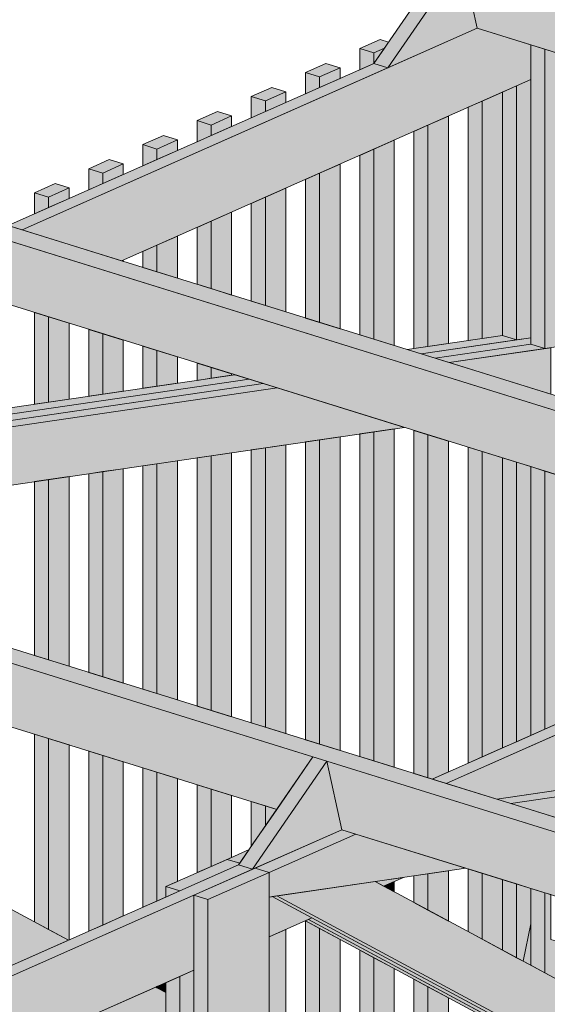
# Model space of a CAD drawing. Header units: millimetres. Extents: x 0 to 1517, y -116 to 725.
# Tile 245 of 256: x 1047 to 1061, y 363 to 389. Entities that reach past the tile are written whole.
import ezdxf

# ---------------------------------------------------------------- set-up
doc = ezdxf.new("R2010")
doc.units = ezdxf.units.MM
doc.layers.add('Ech.1_75', color=7, linetype='Continuous')

msp = doc.modelspace()

# ---------------------------------------------------------------- hatches: boundary and pattern name
at = {"layer": 'Ech.1_75', "linetype": 'Continuous', "lineweight": 5, "true_color": 0xf7d1b3, "transparency": 33554687}
for points in [[(1059.192, 391.049), (1058.814, 391.166), (1056.815, 388.266), (1057.193, 388.149), (1059.192, 391.049)], [(1057.193, 388.149), (1059.591, 389.212), (1059.192, 391.049), (1057.193, 388.149)], [(1053.179, 366.741), (1053.556, 366.624), (1055.555, 369.523), (1055.178, 369.641), (1053.179, 366.741)], [(1053.556, 366.624), (1055.955, 367.686), (1055.555, 369.523), (1053.556, 366.624)], [(1060.824, 364.155), (1061.029, 364.044), (1061.029, 365.159), (1060.824, 364.155)]]:
    msp.add_hatch(color=254, dxfattribs=at).paths.add_polyline_path(points)
at = {"layer": 'Ech.1_75', "linetype": 'Continuous', "lineweight": 5, "true_color": 0xe0d1b3, "transparency": 33554687}
for points in [[(1085.242, 382.958), (1059.192, 391.049), (1059.591, 389.212), (1084.27, 381.547), (1085.242, 382.958)], [(1084.146, 372.373), (1035.065, 387.616), (1034.532, 387.38), (1083.613, 372.137), (1084.146, 372.373)], [(1070.21, 376.299), (1044.16, 384.39), (1044.559, 382.553), (1069.237, 374.889), (1070.21, 376.299)], [(1069.114, 365.714), (1020.033, 380.957), (1019.5, 380.721), (1068.581, 365.478), (1069.114, 365.714)], [(1055.178, 369.641), (1029.127, 377.731), (1029.527, 375.894), (1054.205, 368.23), (1055.178, 369.641)], [(1055.955, 367.686), (1068.98, 363.641), (1068.581, 365.478), (1055.555, 369.523), (1055.955, 367.686)]]:
    msp.add_hatch(color=254, dxfattribs=at).paths.add_polyline_path(points)
at = {"layer": 'Ech.1_75', "linetype": 'Continuous', "lineweight": 5, "true_color": 0xd4c4b3, "transparency": 33554687}
for points in [[(1061.029, 388.765), (1059.591, 389.212), (1047.365, 383.796), (1050.038, 382.966), (1061.029, 387.835), (1061.029, 388.765)], [(1046.988, 383.913), (1047.365, 383.796), (1057.193, 388.149), (1056.815, 388.266), (1046.988, 383.913)], [(1058.086, 380.466), (1060.652, 380.843), (1060.274, 380.96), (1057.708, 380.584), (1058.086, 380.466)], [(1058.464, 380.349), (1061.029, 380.725), (1061.029, 380.898), (1058.086, 380.466), (1058.464, 380.349)], [(1058.841, 380.232), (1061.407, 380.608), (1061.029, 380.725), (1058.464, 380.349), (1058.841, 380.232)], [(1061.572, 380.632), (1058.841, 380.232), (1061.572, 379.384), (1061.572, 380.632)], [(1053.461, 379.788), (1037.622, 377.466), (1037.039, 377.208), (1053.839, 379.671), (1053.461, 379.788)], [(1037.622, 377.466), (1053.461, 379.788), (1053.084, 379.906), (1038.204, 377.724), (1037.622, 377.466)], [(1034.066, 376.599), (1054.216, 379.554), (1053.839, 379.671), (1033.688, 376.716), (1034.066, 376.599)], [(1054.216, 379.554), (1034.066, 376.599), (1037.485, 375.537), (1057.635, 378.492), (1054.216, 379.554)], [(1060.116, 368.509), (1063.467, 369), (1073.66, 373.515), (1070.987, 374.345), (1058.761, 368.929), (1060.116, 368.509)], [(1058.384, 369.047), (1058.761, 368.929), (1068.589, 373.283), (1068.211, 373.4), (1058.384, 369.047)], [(1080.644, 371.346), (1060.494, 368.391), (1063.913, 367.329), (1088, 370.861), (1088, 372.425), (1084.254, 371.875), (1084.546, 370.536), (1084.013, 370.3), (1080.644, 371.346)], [(1080.267, 371.463), (1060.116, 368.509), (1060.494, 368.391), (1080.644, 371.346), (1080.267, 371.463)], [(1053.628, 366.655), (1054.006, 366.538), (1056.333, 367.569), (1055.955, 367.686), (1053.628, 366.655)], [(1054.006, 365.877), (1059.288, 366.651), (1056.333, 367.569), (1054.006, 366.538), (1054.006, 365.877)], [(1052.873, 366.89), (1053.21, 366.785), (1053.461, 367.151), (1052.873, 366.89)], [(1043.352, 362.388), (1043.729, 362.271), (1053.556, 366.624), (1053.179, 366.741), (1043.352, 362.388)], [(1057.61, 366.405), (1056.847, 366.293), (1057.077, 366.169), (1057.61, 366.405)], [(1043.729, 362.271), (1046.402, 361.44), (1051.98, 363.911), (1051.98, 365.925), (1043.729, 362.271)], [(1054.084, 365.888), (1054.006, 365.877), (1054.006, 364.809), (1055.149, 365.315), (1054.084, 365.888)]]:
    msp.add_hatch(color=9, dxfattribs=at).paths.add_polyline_path(points)
at = {"layer": 'Ech.1_75', "linetype": 'Continuous', "lineweight": 5, "true_color": 0xeaddd7, "transparency": 33554687}
for points in [[(1056.435, 388.667), (1056.813, 388.55), (1057.098, 388.676), (1057.211, 388.84), (1056.985, 388.911), (1056.435, 388.667)], [(1056.813, 388.55), (1056.435, 388.667), (1056.435, 388.098), (1056.813, 388.265), (1056.813, 388.55)], [(1056.813, 388.265), (1056.815, 388.266), (1057.098, 388.676), (1056.813, 388.55), (1056.813, 388.265)], [(1055.906, 388.148), (1055.529, 388.266), (1054.979, 388.022), (1055.357, 387.905), (1055.906, 388.148)], [(1055.357, 387.905), (1054.979, 388.022), (1054.979, 387.453), (1055.357, 387.62), (1055.357, 387.905)], [(1055.357, 387.62), (1055.906, 387.864), (1055.906, 388.148), (1055.357, 387.905), (1055.357, 387.62)], [(1054.45, 387.503), (1054.073, 387.621), (1053.523, 387.377), (1053.901, 387.26), (1054.45, 387.503)], [(1053.901, 386.975), (1054.45, 387.219), (1054.45, 387.503), (1053.901, 387.26), (1053.901, 386.975)], [(1059.725, 380.879), (1060.274, 380.96), (1060.274, 387.5), (1059.725, 387.257), (1059.725, 380.879)], [(1053.901, 387.26), (1053.523, 387.377), (1053.523, 386.808), (1053.901, 386.975), (1053.901, 387.26)], [(1059.347, 380.824), (1059.725, 380.879), (1059.725, 387.257), (1059.347, 387.09), (1059.347, 380.824)], [(1052.994, 386.858), (1052.616, 386.976), (1052.067, 386.732), (1052.445, 386.615), (1052.994, 386.858)], [(1052.445, 386.615), (1052.067, 386.732), (1052.067, 386.163), (1052.445, 386.33), (1052.445, 386.615)], [(1052.445, 386.33), (1052.994, 386.574), (1052.994, 386.858), (1052.445, 386.615), (1052.445, 386.33)], [(1058.269, 380.666), (1058.818, 380.746), (1058.818, 386.855), (1058.269, 386.612), (1058.269, 380.666)], [(1057.891, 380.61), (1058.269, 380.666), (1058.269, 386.612), (1057.891, 386.445), (1057.891, 380.61)], [(1051.538, 386.213), (1051.16, 386.331), (1050.611, 386.087), (1050.988, 385.97), (1051.538, 386.213)], [(1050.988, 385.685), (1051.538, 385.929), (1051.538, 386.213), (1050.988, 385.97), (1050.988, 385.685)], [(1056.813, 380.862), (1057.362, 380.691), (1057.362, 386.21), (1056.813, 385.967), (1056.813, 380.862)], [(1050.988, 385.97), (1050.611, 386.087), (1050.611, 385.518), (1050.988, 385.685), (1050.988, 385.97)], [(1056.435, 380.979), (1056.813, 380.862), (1056.813, 385.967), (1056.435, 385.8), (1056.435, 380.979)], [(1050.082, 385.568), (1049.704, 385.686), (1049.155, 385.442), (1049.532, 385.325), (1050.082, 385.568)], [(1049.532, 385.325), (1049.155, 385.442), (1049.155, 384.873), (1049.532, 385.04), (1049.532, 385.325)], [(1049.532, 385.04), (1050.082, 385.284), (1050.082, 385.568), (1049.532, 385.325), (1049.532, 385.04)], [(1055.357, 381.314), (1055.906, 381.143), (1055.906, 385.565), (1055.357, 385.322), (1055.357, 381.314)], [(1054.979, 381.431), (1055.357, 381.314), (1055.357, 385.322), (1054.979, 385.155), (1054.979, 381.431)], [(1048.626, 384.923), (1048.248, 385.041), (1047.699, 384.797), (1048.076, 384.68), (1048.626, 384.923)], [(1048.076, 384.395), (1048.626, 384.639), (1048.626, 384.923), (1048.076, 384.68), (1048.076, 384.395)], [(1053.901, 381.766), (1054.45, 381.596), (1054.45, 384.92), (1053.901, 384.677), (1053.901, 381.766)], [(1048.076, 384.68), (1047.699, 384.797), (1047.699, 384.228), (1048.076, 384.395), (1048.076, 384.68)], [(1053.523, 381.884), (1053.901, 381.766), (1053.901, 384.677), (1053.523, 384.51), (1053.523, 381.884)], [(1052.067, 382.336), (1052.445, 382.219), (1052.445, 384.032), (1052.067, 383.865), (1052.067, 382.336)], [(1052.445, 382.219), (1052.994, 382.048), (1052.994, 384.275), (1052.445, 384.032), (1052.445, 382.219)], [(1050.988, 382.671), (1051.538, 382.5), (1051.538, 383.63), (1050.988, 383.387), (1050.988, 382.671)], [(1050.611, 382.788), (1050.988, 382.671), (1050.988, 383.387), (1050.611, 383.22), (1050.611, 382.788)], [(1050.038, 382.966), (1050.082, 382.952), (1050.082, 382.985), (1050.038, 382.966)], [(1047.699, 379.116), (1048.076, 379.171), (1048.076, 381.461), (1047.699, 381.578), (1047.699, 379.116)], [(1048.076, 379.171), (1048.626, 379.252), (1048.626, 381.29), (1048.076, 381.461), (1048.076, 379.171)], [(1049.155, 379.329), (1049.532, 379.385), (1049.532, 381.008), (1049.155, 381.126), (1049.155, 379.329)], [(1049.532, 379.385), (1050.082, 379.465), (1050.082, 380.838), (1049.532, 381.008), (1049.532, 379.385)], [(1050.611, 379.543), (1050.988, 379.598), (1050.988, 380.556), (1050.611, 380.674), (1050.611, 379.543)], [(1050.988, 379.598), (1051.538, 379.679), (1051.538, 380.386), (1050.988, 380.556), (1050.988, 379.598)], [(1052.067, 379.756), (1052.445, 379.812), (1052.445, 380.104), (1052.067, 380.221), (1052.067, 379.756)], [(1052.445, 379.812), (1052.994, 379.892), (1052.994, 379.933), (1052.445, 380.104), (1052.445, 379.812)], [(1055.906, 378.238), (1055.357, 378.158), (1055.357, 369.987), (1055.906, 369.816), (1055.906, 378.238)], [(1056.813, 378.371), (1056.435, 378.316), (1056.435, 369.652), (1056.813, 369.534), (1056.813, 378.371)], [(1057.362, 378.452), (1056.813, 378.371), (1056.813, 369.534), (1057.362, 369.364), (1057.362, 378.452)], [(1057.891, 369.2), (1058.269, 369.082), (1058.269, 378.295), (1057.891, 378.412), (1057.891, 369.2)], [(1058.818, 378.125), (1058.269, 378.295), (1058.269, 369.082), (1058.384, 369.047), (1058.818, 369.239), (1058.818, 378.125)], [(1053.901, 377.944), (1053.523, 377.889), (1053.523, 370.556), (1053.901, 370.439), (1053.901, 377.944)], [(1054.45, 378.025), (1053.901, 377.944), (1053.901, 370.439), (1054.45, 370.268), (1054.45, 378.025)], [(1055.357, 378.158), (1054.979, 378.102), (1054.979, 370.104), (1055.357, 369.987), (1055.357, 378.158)], [(1059.725, 377.843), (1059.347, 377.96), (1059.347, 369.473), (1059.725, 369.641), (1059.725, 377.843)], [(1052.445, 377.731), (1052.067, 377.675), (1052.067, 371.008), (1052.445, 370.891), (1052.445, 377.731)], [(1052.994, 377.811), (1052.445, 377.731), (1052.445, 370.891), (1052.994, 370.72), (1052.994, 377.811)], [(1060.274, 377.672), (1059.725, 377.843), (1059.725, 369.641), (1060.274, 369.884), (1060.274, 377.672)], [(1050.988, 377.517), (1050.611, 377.462), (1050.611, 371.461), (1050.988, 371.343), (1050.988, 377.517)], [(1051.538, 377.598), (1050.988, 377.517), (1050.988, 371.343), (1051.538, 371.173), (1051.538, 377.598)], [(1048.626, 377.171), (1048.076, 377.09), (1048.076, 372.248), (1048.626, 372.077), (1048.626, 377.171)], [(1049.532, 377.304), (1049.155, 377.248), (1049.155, 371.913), (1049.532, 371.796), (1049.532, 377.304)], [(1050.082, 377.384), (1049.532, 377.304), (1049.532, 371.796), (1050.082, 371.625), (1050.082, 377.384)], [(1048.076, 377.09), (1047.699, 377.035), (1047.699, 372.365), (1048.076, 372.248), (1048.076, 377.09)], [(1048.076, 370.133), (1047.699, 370.251), (1047.699, 365.209), (1048.076, 365.006), (1048.076, 370.133)], [(1048.626, 369.963), (1048.076, 370.133), (1048.076, 365.006), (1048.612, 364.718), (1048.626, 364.724), (1048.626, 369.963)], [(1049.532, 369.681), (1049.155, 369.798), (1049.155, 364.958), (1049.532, 365.126), (1049.532, 369.681)], [(1050.082, 369.51), (1049.532, 369.681), (1049.532, 365.126), (1050.082, 365.369), (1050.082, 369.51)], [(1050.988, 369.229), (1050.611, 369.346), (1050.611, 365.603), (1050.988, 365.771), (1050.988, 369.229)], [(1051.538, 369.058), (1050.988, 369.229), (1050.988, 365.771), (1051.225, 365.875), (1051.225, 366.16), (1051.538, 366.299), (1051.538, 369.058)], [(1052.445, 368.777), (1052.067, 368.894), (1052.067, 366.533), (1052.445, 366.7), (1052.445, 368.777)], [(1052.994, 368.606), (1052.445, 368.777), (1052.445, 366.7), (1052.994, 366.944), (1052.994, 368.606)], [(1053.901, 368.324), (1053.523, 368.442), (1053.523, 367.24), (1053.901, 367.788), (1053.901, 368.324)], [(1054.205, 368.23), (1053.901, 368.324), (1053.901, 367.788), (1054.205, 368.23)], [(1058.818, 366.582), (1058.269, 366.502), (1058.269, 365.529), (1058.818, 365.233), (1058.818, 366.582)], [(1059.725, 366.516), (1059.347, 366.633), (1059.347, 364.949), (1059.725, 364.746), (1059.725, 366.516)], [(1058.269, 366.502), (1057.891, 366.447), (1057.891, 365.732), (1058.269, 365.529), (1058.269, 366.502)], [(1060.274, 366.345), (1059.725, 366.516), (1059.725, 364.746), (1060.274, 364.45), (1060.274, 366.345)], [(1057.362, 366.296), (1057.077, 366.169), (1057.362, 366.016), (1057.362, 366.296)], [(1054.45, 365.006), (1054.006, 364.809), (1054.006, 361.818), (1054.45, 361.579), (1054.45, 365.006)], [(1055.357, 365.032), (1054.979, 365.235), (1054.979, 361.294), (1055.357, 361.091), (1055.357, 365.032)], [(1055.906, 364.737), (1055.357, 365.032), (1055.357, 361.091), (1055.906, 360.796), (1055.906, 364.737)], [(1056.435, 360.858), (1056.813, 360.913), (1056.813, 364.249), (1056.435, 364.452), (1056.435, 360.858)], [(1056.813, 360.913), (1057.362, 360.994), (1057.362, 363.954), (1056.813, 364.249), (1056.813, 360.913)], [(1057.891, 361.071), (1058.269, 361.127), (1058.269, 363.466), (1057.891, 363.669), (1057.891, 361.071)], [(1050.988, 363.472), (1050.956, 363.458), (1050.988, 363.44), (1050.988, 363.472)], [(1051.225, 363.577), (1050.988, 363.472), (1050.988, 363.44), (1051.225, 363.313), (1051.225, 363.577)], [(1058.269, 361.127), (1058.818, 361.207), (1058.818, 363.171), (1058.269, 363.466), (1058.269, 361.127)]]:
    msp.add_hatch(color=254, dxfattribs=at).paths.add_polyline_path(points)
at = {"layer": 'Ech.1_75', "linetype": 'Continuous', "lineweight": 5, "true_color": 0xe0c8b3, "transparency": 33554687}
for points in [[(1061.407, 388.648), (1061.029, 388.765), (1061.029, 380.725), (1061.407, 380.608), (1061.407, 388.648)], [(1061.407, 380.608), (1063.055, 380.85), (1063.055, 388.136), (1061.407, 388.648), (1061.407, 380.608)], [(1060.652, 380.843), (1061.029, 380.898), (1061.029, 387.835), (1060.652, 387.667), (1060.652, 380.843)], [(1060.274, 380.96), (1060.652, 380.843), (1060.652, 387.667), (1060.274, 387.5), (1060.274, 380.96)], [(1060.652, 377.555), (1060.274, 377.672), (1060.274, 369.884), (1060.652, 370.051), (1060.652, 377.555)], [(1061.029, 377.438), (1060.652, 377.555), (1060.652, 370.051), (1061.029, 370.219), (1061.029, 377.438)], [(1061.407, 377.321), (1061.029, 377.438), (1061.029, 370.219), (1061.407, 370.386), (1061.407, 377.321)], [(1063.055, 376.809), (1061.407, 377.321), (1061.407, 370.386), (1063.055, 371.116), (1063.055, 376.809)], [(1053.21, 366.785), (1052.873, 366.89), (1051.225, 366.16), (1051.602, 366.043), (1053.179, 366.741), (1053.21, 366.785)], [(1054.006, 366.538), (1053.628, 366.655), (1051.98, 365.925), (1052.357, 365.808), (1054.006, 366.538)], [(1052.357, 359.591), (1054.006, 359.079), (1054.006, 366.538), (1052.357, 365.808), (1052.357, 359.591)], [(1060.652, 366.228), (1060.274, 366.345), (1060.274, 364.45), (1060.652, 364.247), (1060.652, 366.228)], [(1051.602, 366.043), (1051.225, 366.16), (1051.225, 365.875), (1051.602, 366.043)], [(1061.029, 366.11), (1060.652, 366.228), (1060.652, 364.247), (1060.824, 364.155), (1061.029, 365.159), (1061.029, 366.11)], [(1061.407, 365.993), (1061.029, 366.11), (1061.029, 364.044), (1061.407, 363.841), (1061.407, 365.993)], [(1051.98, 359.708), (1052.357, 359.591), (1052.357, 365.808), (1051.98, 365.925), (1051.98, 359.708)], [(1062.426, 363.293), (1063.055, 363.386), (1063.055, 364.28), (1061.572, 364.74), (1061.572, 365.942), (1061.407, 365.993), (1061.407, 363.841), (1062.426, 363.293)], [(1051.225, 359.943), (1051.602, 359.825), (1051.602, 363.744), (1051.225, 363.577), (1051.225, 359.943)], [(1051.602, 359.825), (1051.98, 359.708), (1051.98, 363.911), (1051.602, 363.744), (1051.602, 359.825)]]:
    msp.add_hatch(color=9, dxfattribs=at).paths.add_polyline_path(points)
at = {"layer": 'Ech.1_75', "linetype": 'Continuous', "lineweight": 5, "true_color": 0xe0d9d1, "transparency": 33554687}
for points in [[(1030.419, 374.501), (1027.781, 374.114), (1046.772, 363.903), (1048.612, 364.718), (1030.419, 374.501)], [(1056.847, 366.293), (1054.209, 365.907), (1080.476, 351.782), (1083.113, 352.169), (1056.847, 366.293)], [(1054.209, 365.907), (1054.084, 365.888), (1080.098, 351.899), (1080.476, 351.782), (1054.209, 365.907)], [(1079.343, 352.134), (1079.721, 352.017), (1055.062, 365.277), (1054.975, 365.238), (1079.343, 352.134)], [(1079.973, 351.881), (1080.098, 351.899), (1055.149, 365.315), (1055.062, 365.277), (1079.973, 351.881)], [(1050.956, 363.458), (1049.115, 362.642), (1051.225, 361.508), (1051.225, 363.313), (1050.956, 363.458)]]:
    msp.add_hatch(color=254, dxfattribs=at).paths.add_polyline_path(points)

# ---------------------------------------------------------------- linework, layer by layer
at = {"layer": 'Ech.1_75', "color": 7, "linetype": 'Continuous', "lineweight": 5}
for points in [[(1059.192, 391.049), (1058.814, 391.166), (1056.815, 388.266), (1057.193, 388.149), (1059.192, 391.049)], [(1057.193, 388.149), (1059.591, 389.212), (1059.192, 391.049), (1057.193, 388.149)], [(1085.242, 382.958), (1059.192, 391.049), (1059.591, 389.212), (1084.27, 381.547), (1085.242, 382.958)], [(1061.029, 388.765), (1059.591, 389.212), (1047.365, 383.796), (1050.038, 382.966), (1061.029, 387.835), (1061.029, 388.765)], [(1056.435, 388.667), (1056.813, 388.55), (1057.098, 388.676), (1057.211, 388.84), (1056.985, 388.911), (1056.435, 388.667)], [(1056.813, 388.55), (1056.435, 388.667), (1056.435, 388.098), (1056.813, 388.265), (1056.813, 388.55)], [(1056.813, 388.265), (1056.815, 388.266), (1057.098, 388.676), (1056.813, 388.55), (1056.813, 388.265)], [(1061.407, 388.648), (1061.029, 388.765), (1061.029, 380.725), (1061.407, 380.608), (1061.407, 388.648)], [(1061.407, 380.608), (1063.055, 380.85), (1063.055, 388.136), (1061.407, 388.648), (1061.407, 380.608)], [(1046.988, 383.913), (1047.365, 383.796), (1057.193, 388.149), (1056.815, 388.266), (1046.988, 383.913)], [(1055.906, 388.148), (1055.529, 388.266), (1054.979, 388.022), (1055.357, 387.905), (1055.906, 388.148)], [(1055.357, 387.905), (1054.979, 388.022), (1054.979, 387.453), (1055.357, 387.62), (1055.357, 387.905)], [(1055.357, 387.62), (1055.906, 387.864), (1055.906, 388.148), (1055.357, 387.905), (1055.357, 387.62)], [(1060.652, 380.843), (1061.029, 380.898), (1061.029, 387.835), (1060.652, 387.667), (1060.652, 380.843)], [(1084.146, 372.373), (1035.065, 387.616), (1034.532, 387.38), (1083.613, 372.137), (1084.146, 372.373)], [(1054.45, 387.503), (1054.073, 387.621), (1053.523, 387.377), (1053.901, 387.26), (1054.45, 387.503)], [(1053.901, 386.975), (1054.45, 387.219), (1054.45, 387.503), (1053.901, 387.26), (1053.901, 386.975)], [(1059.725, 380.879), (1060.274, 380.96), (1060.274, 387.5), (1059.725, 387.257), (1059.725, 380.879)], [(1060.274, 380.96), (1060.652, 380.843), (1060.652, 387.667), (1060.274, 387.5), (1060.274, 380.96)], [(1053.901, 387.26), (1053.523, 387.377), (1053.523, 386.808), (1053.901, 386.975), (1053.901, 387.26)], [(1059.347, 380.824), (1059.725, 380.879), (1059.725, 387.257), (1059.347, 387.09), (1059.347, 380.824)], [(1052.994, 386.858), (1052.616, 386.976), (1052.067, 386.732), (1052.445, 386.615), (1052.994, 386.858)], [(1052.445, 386.615), (1052.067, 386.732), (1052.067, 386.163), (1052.445, 386.33), (1052.445, 386.615)], [(1052.445, 386.33), (1052.994, 386.574), (1052.994, 386.858), (1052.445, 386.615), (1052.445, 386.33)], [(1058.269, 380.666), (1058.818, 380.746), (1058.818, 386.855), (1058.269, 386.612), (1058.269, 380.666)], [(1057.891, 380.61), (1058.269, 380.666), (1058.269, 386.612), (1057.891, 386.445), (1057.891, 380.61)], [(1051.538, 386.213), (1051.16, 386.331), (1050.611, 386.087), (1050.988, 385.97), (1051.538, 386.213)], [(1050.988, 385.685), (1051.538, 385.929), (1051.538, 386.213), (1050.988, 385.97), (1050.988, 385.685)], [(1056.813, 380.862), (1057.362, 380.691), (1057.362, 386.21), (1056.813, 385.967), (1056.813, 380.862)], [(1050.988, 385.97), (1050.611, 386.087), (1050.611, 385.518), (1050.988, 385.685), (1050.988, 385.97)], [(1056.435, 380.979), (1056.813, 380.862), (1056.813, 385.967), (1056.435, 385.8), (1056.435, 380.979)], [(1050.082, 385.568), (1049.704, 385.686), (1049.155, 385.442), (1049.532, 385.325), (1050.082, 385.568)], [(1049.532, 385.325), (1049.155, 385.442), (1049.155, 384.873), (1049.532, 385.04), (1049.532, 385.325)], [(1049.532, 385.04), (1050.082, 385.284), (1050.082, 385.568), (1049.532, 385.325), (1049.532, 385.04)], [(1055.357, 381.314), (1055.906, 381.143), (1055.906, 385.565), (1055.357, 385.322), (1055.357, 381.314)], [(1054.979, 381.431), (1055.357, 381.314), (1055.357, 385.322), (1054.979, 385.155), (1054.979, 381.431)], [(1048.626, 384.923), (1048.248, 385.041), (1047.699, 384.797), (1048.076, 384.68), (1048.626, 384.923)], [(1048.076, 384.395), (1048.626, 384.639), (1048.626, 384.923), (1048.076, 384.68), (1048.076, 384.395)], [(1053.901, 381.766), (1054.45, 381.596), (1054.45, 384.92), (1053.901, 384.677), (1053.901, 381.766)], [(1048.076, 384.68), (1047.699, 384.797), (1047.699, 384.228), (1048.076, 384.395), (1048.076, 384.68)], [(1053.523, 381.884), (1053.901, 381.766), (1053.901, 384.677), (1053.523, 384.51), (1053.523, 381.884)], [(1070.21, 376.299), (1044.16, 384.39), (1044.559, 382.553), (1069.237, 374.889), (1070.21, 376.299)], [(1052.067, 382.336), (1052.445, 382.219), (1052.445, 384.032), (1052.067, 383.865), (1052.067, 382.336)], [(1052.445, 382.219), (1052.994, 382.048), (1052.994, 384.275), (1052.445, 384.032), (1052.445, 382.219)], [(1050.988, 382.671), (1051.538, 382.5), (1051.538, 383.63), (1050.988, 383.387), (1050.988, 382.671)], [(1050.611, 382.788), (1050.988, 382.671), (1050.988, 383.387), (1050.611, 383.22), (1050.611, 382.788)], [(1050.038, 382.966), (1050.082, 382.952), (1050.082, 382.985), (1050.038, 382.966)], [(1047.699, 379.116), (1048.076, 379.171), (1048.076, 381.461), (1047.699, 381.578), (1047.699, 379.116)], [(1048.076, 379.171), (1048.626, 379.252), (1048.626, 381.29), (1048.076, 381.461), (1048.076, 379.171)], [(1049.155, 379.329), (1049.532, 379.385), (1049.532, 381.008), (1049.155, 381.126), (1049.155, 379.329)], [(1069.114, 365.714), (1020.033, 380.957), (1019.5, 380.721), (1068.581, 365.478), (1069.114, 365.714)], [(1049.532, 379.385), (1050.082, 379.465), (1050.082, 380.838), (1049.532, 381.008), (1049.532, 379.385)], [(1058.086, 380.466), (1060.652, 380.843), (1060.274, 380.96), (1057.708, 380.584), (1058.086, 380.466)], [(1058.464, 380.349), (1061.029, 380.725), (1061.029, 380.898), (1058.086, 380.466), (1058.464, 380.349)], [(1050.611, 379.543), (1050.988, 379.598), (1050.988, 380.556), (1050.611, 380.674), (1050.611, 379.543)], [(1058.841, 380.232), (1061.407, 380.608), (1061.029, 380.725), (1058.464, 380.349), (1058.841, 380.232)], [(1061.572, 380.632), (1058.841, 380.232), (1061.572, 379.384), (1061.572, 380.632)], [(1050.988, 379.598), (1051.538, 379.679), (1051.538, 380.386), (1050.988, 380.556), (1050.988, 379.598)], [(1052.067, 379.756), (1052.445, 379.812), (1052.445, 380.104), (1052.067, 380.221), (1052.067, 379.756)], [(1052.445, 379.812), (1052.994, 379.892), (1052.994, 379.933), (1052.445, 380.104), (1052.445, 379.812)], [(1053.461, 379.788), (1037.622, 377.466), (1037.039, 377.208), (1053.839, 379.671), (1053.461, 379.788)], [(1037.622, 377.466), (1053.461, 379.788), (1053.084, 379.906), (1038.204, 377.724), (1037.622, 377.466)], [(1034.066, 376.599), (1054.216, 379.554), (1053.839, 379.671), (1033.688, 376.716), (1034.066, 376.599)], [(1054.216, 379.554), (1034.066, 376.599), (1037.485, 375.537), (1057.635, 378.492), (1054.216, 379.554)], [(1055.906, 378.238), (1055.357, 378.158), (1055.357, 369.987), (1055.906, 369.816), (1055.906, 378.238)], [(1056.813, 378.371), (1056.435, 378.316), (1056.435, 369.652), (1056.813, 369.534), (1056.813, 378.371)], [(1057.362, 378.452), (1056.813, 378.371), (1056.813, 369.534), (1057.362, 369.364), (1057.362, 378.452)], [(1057.891, 369.2), (1058.269, 369.082), (1058.269, 378.295), (1057.891, 378.412), (1057.891, 369.2)], [(1058.818, 378.125), (1058.269, 378.295), (1058.269, 369.082), (1058.384, 369.047), (1058.818, 369.239), (1058.818, 378.125)], [(1053.901, 377.944), (1053.523, 377.889), (1053.523, 370.556), (1053.901, 370.439), (1053.901, 377.944)], [(1054.45, 378.025), (1053.901, 377.944), (1053.901, 370.439), (1054.45, 370.268), (1054.45, 378.025)], [(1055.357, 378.158), (1054.979, 378.102), (1054.979, 370.104), (1055.357, 369.987), (1055.357, 378.158)], [(1059.725, 377.843), (1059.347, 377.96), (1059.347, 369.473), (1059.725, 369.641), (1059.725, 377.843)], [(1055.178, 369.641), (1029.127, 377.731), (1029.527, 375.894), (1054.205, 368.23), (1055.178, 369.641)], [(1052.445, 377.731), (1052.067, 377.675), (1052.067, 371.008), (1052.445, 370.891), (1052.445, 377.731)], [(1052.994, 377.811), (1052.445, 377.731), (1052.445, 370.891), (1052.994, 370.72), (1052.994, 377.811)], [(1060.274, 377.672), (1059.725, 377.843), (1059.725, 369.641), (1060.274, 369.884), (1060.274, 377.672)], [(1060.652, 377.555), (1060.274, 377.672), (1060.274, 369.884), (1060.652, 370.051), (1060.652, 377.555)], [(1050.988, 377.517), (1050.611, 377.462), (1050.611, 371.461), (1050.988, 371.343), (1050.988, 377.517)], [(1051.538, 377.598), (1050.988, 377.517), (1050.988, 371.343), (1051.538, 371.173), (1051.538, 377.598)], [(1061.029, 377.438), (1060.652, 377.555), (1060.652, 370.051), (1061.029, 370.219), (1061.029, 377.438)], [(1061.407, 377.321), (1061.029, 377.438), (1061.029, 370.219), (1061.407, 370.386), (1061.407, 377.321)], [(1048.626, 377.171), (1048.076, 377.09), (1048.076, 372.248), (1048.626, 372.077), (1048.626, 377.171)], [(1049.532, 377.304), (1049.155, 377.248), (1049.155, 371.913), (1049.532, 371.796), (1049.532, 377.304)], [(1050.082, 377.384), (1049.532, 377.304), (1049.532, 371.796), (1050.082, 371.625), (1050.082, 377.384)], [(1063.055, 376.809), (1061.407, 377.321), (1061.407, 370.386), (1063.055, 371.116), (1063.055, 376.809)], [(1048.076, 377.09), (1047.699, 377.035), (1047.699, 372.365), (1048.076, 372.248), (1048.076, 377.09)], [(1030.419, 374.501), (1027.781, 374.114), (1046.772, 363.903), (1048.612, 364.718), (1030.419, 374.501)], [(1060.116, 368.509), (1063.467, 369), (1073.66, 373.515), (1070.987, 374.345), (1058.761, 368.929), (1060.116, 368.509)], [(1058.384, 369.047), (1058.761, 368.929), (1068.589, 373.283), (1068.211, 373.4), (1058.384, 369.047)], [(1080.644, 371.346), (1060.494, 368.391), (1063.913, 367.329), (1088, 370.861), (1088, 372.425), (1084.254, 371.875), (1084.546, 370.536), (1084.013, 370.3), (1080.644, 371.346)], [(1080.267, 371.463), (1060.116, 368.509), (1060.494, 368.391), (1080.644, 371.346), (1080.267, 371.463)], [(1048.076, 370.133), (1047.699, 370.251), (1047.699, 365.209), (1048.076, 365.006), (1048.076, 370.133)], [(1048.626, 369.963), (1048.076, 370.133), (1048.076, 365.006), (1048.612, 364.718), (1048.626, 364.724), (1048.626, 369.963)], [(1049.532, 369.681), (1049.155, 369.798), (1049.155, 364.958), (1049.532, 365.126), (1049.532, 369.681)], [(1050.082, 369.51), (1049.532, 369.681), (1049.532, 365.126), (1050.082, 365.369), (1050.082, 369.51)], [(1053.179, 366.741), (1053.556, 366.624), (1055.555, 369.523), (1055.178, 369.641), (1053.179, 366.741)], [(1053.556, 366.624), (1055.955, 367.686), (1055.555, 369.523), (1053.556, 366.624)], [(1055.955, 367.686), (1068.98, 363.641), (1068.581, 365.478), (1055.555, 369.523), (1055.955, 367.686)], [(1050.988, 369.229), (1050.611, 369.346), (1050.611, 365.603), (1050.988, 365.771), (1050.988, 369.229)], [(1051.538, 369.058), (1050.988, 369.229), (1050.988, 365.771), (1051.225, 365.875), (1051.225, 366.16), (1051.538, 366.299), (1051.538, 369.058)], [(1052.445, 368.777), (1052.067, 368.894), (1052.067, 366.533), (1052.445, 366.7), (1052.445, 368.777)], [(1052.994, 368.606), (1052.445, 368.777), (1052.445, 366.7), (1052.994, 366.944), (1052.994, 368.606)], [(1053.901, 368.324), (1053.523, 368.442), (1053.523, 367.24), (1053.901, 367.788), (1053.901, 368.324)], [(1054.205, 368.23), (1053.901, 368.324), (1053.901, 367.788), (1054.205, 368.23)], [(1053.628, 366.655), (1054.006, 366.538), (1056.333, 367.569), (1055.955, 367.686), (1053.628, 366.655)], [(1054.006, 365.877), (1059.288, 366.651), (1056.333, 367.569), (1054.006, 366.538), (1054.006, 365.877)], [(1052.873, 366.89), (1053.21, 366.785), (1053.461, 367.151), (1052.873, 366.89)], [(1053.21, 366.785), (1052.873, 366.89), (1051.225, 366.16), (1051.602, 366.043), (1053.179, 366.741), (1053.21, 366.785)], [(1043.352, 362.388), (1043.729, 362.271), (1053.556, 366.624), (1053.179, 366.741), (1043.352, 362.388)], [(1054.006, 366.538), (1053.628, 366.655), (1051.98, 365.925), (1052.357, 365.808), (1054.006, 366.538)], [(1058.818, 366.582), (1058.269, 366.502), (1058.269, 365.529), (1058.818, 365.233), (1058.818, 366.582)], [(1059.725, 366.516), (1059.347, 366.633), (1059.347, 364.949), (1059.725, 364.746), (1059.725, 366.516)], [(1052.357, 359.591), (1054.006, 359.079), (1054.006, 366.538), (1052.357, 365.808), (1052.357, 359.591)], [(1057.61, 366.405), (1056.847, 366.293), (1057.077, 366.169), (1057.61, 366.405)], [(1058.269, 366.502), (1057.891, 366.447), (1057.891, 365.732), (1058.269, 365.529), (1058.269, 366.502)], [(1060.274, 366.345), (1059.725, 366.516), (1059.725, 364.746), (1060.274, 364.45), (1060.274, 366.345)], [(1060.652, 366.228), (1060.274, 366.345), (1060.274, 364.45), (1060.652, 364.247), (1060.652, 366.228)], [(1051.602, 366.043), (1051.225, 366.16), (1051.225, 365.875), (1051.602, 366.043)], [(1056.847, 366.293), (1054.209, 365.907), (1080.476, 351.782), (1083.113, 352.169), (1056.847, 366.293)], [(1057.362, 366.296), (1057.077, 366.169), (1057.362, 366.016), (1057.362, 366.296)], [(1061.029, 366.11), (1060.652, 366.228), (1060.652, 364.247), (1060.824, 364.155), (1061.029, 365.159), (1061.029, 366.11)], [(1061.407, 365.993), (1061.029, 366.11), (1061.029, 364.044), (1061.407, 363.841), (1061.407, 365.993)], [(1043.729, 362.271), (1046.402, 361.44), (1051.98, 363.911), (1051.98, 365.925), (1043.729, 362.271)], [(1051.98, 359.708), (1052.357, 359.591), (1052.357, 365.808), (1051.98, 365.925), (1051.98, 359.708)], [(1054.084, 365.888), (1054.006, 365.877), (1054.006, 364.809), (1055.149, 365.315), (1054.084, 365.888)], [(1054.209, 365.907), (1054.084, 365.888), (1080.098, 351.899), (1080.476, 351.782), (1054.209, 365.907)], [(1062.426, 363.293), (1063.055, 363.386), (1063.055, 364.28), (1061.572, 364.74), (1061.572, 365.942), (1061.407, 365.993), (1061.407, 363.841), (1062.426, 363.293)], [(1079.343, 352.134), (1079.721, 352.017), (1055.062, 365.277), (1054.975, 365.238), (1079.343, 352.134)], [(1079.973, 351.881), (1080.098, 351.899), (1055.149, 365.315), (1055.062, 365.277), (1079.973, 351.881)], [(1054.45, 365.006), (1054.006, 364.809), (1054.006, 361.818), (1054.45, 361.579), (1054.45, 365.006)], [(1055.357, 365.032), (1054.979, 365.235), (1054.979, 361.294), (1055.357, 361.091), (1055.357, 365.032)], [(1055.906, 364.737), (1055.357, 365.032), (1055.357, 361.091), (1055.906, 360.796), (1055.906, 364.737)], [(1060.824, 364.155), (1061.029, 364.044), (1061.029, 365.159), (1060.824, 364.155)], [(1056.435, 360.858), (1056.813, 360.913), (1056.813, 364.249), (1056.435, 364.452), (1056.435, 360.858)], [(1056.813, 360.913), (1057.362, 360.994), (1057.362, 363.954), (1056.813, 364.249), (1056.813, 360.913)], [(1051.225, 359.943), (1051.602, 359.825), (1051.602, 363.744), (1051.225, 363.577), (1051.225, 359.943)], [(1051.602, 359.825), (1051.98, 359.708), (1051.98, 363.911), (1051.602, 363.744), (1051.602, 359.825)], [(1057.891, 361.071), (1058.269, 361.127), (1058.269, 363.466), (1057.891, 363.669), (1057.891, 361.071)], [(1050.956, 363.458), (1049.115, 362.642), (1051.225, 361.508), (1051.225, 363.313), (1050.956, 363.458)], [(1050.988, 363.472), (1050.956, 363.458), (1050.988, 363.44), (1050.988, 363.472)], [(1051.225, 363.577), (1050.988, 363.472), (1050.988, 363.44), (1051.225, 363.313), (1051.225, 363.577)], [(1058.269, 361.127), (1058.818, 361.207), (1058.818, 363.171), (1058.269, 363.466), (1058.269, 361.127)]]:
    msp.add_lwpolyline(points, close=True, dxfattribs=at)

doc.saveas('drawing.dxf')
